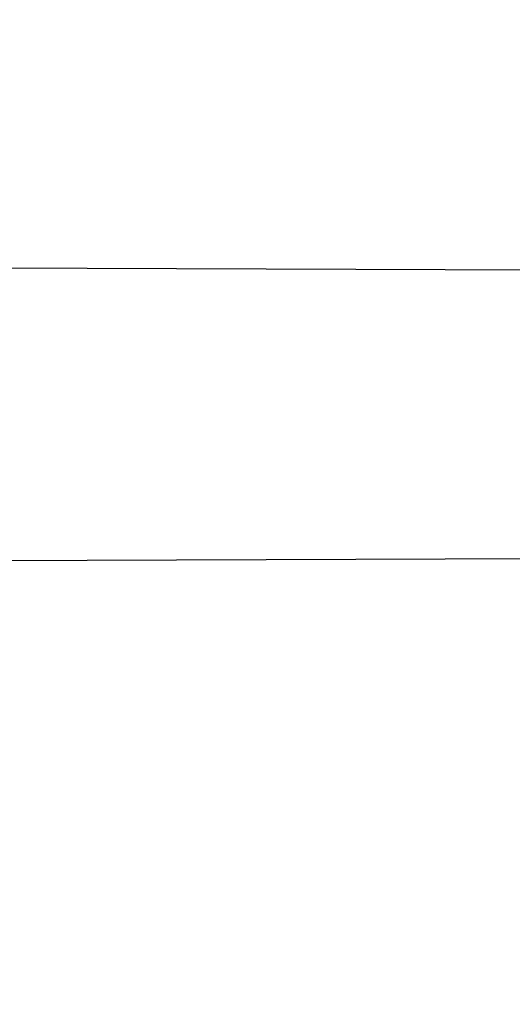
# Model space of a CAD drawing. Header units: millimetres. Extents: x 0 to 297, y 0 to 210.
# Tile 37 of 256: x 147.1136 to 147.1305, y 91.2471 to 91.2808. Entities that reach past the tile are written whole.
import ezdxf

# ---------------------------------------------------------------- set-up
doc = ezdxf.new("R2010")
doc.units = ezdxf.units.MM
doc.header["$LTSCALE"] = 16.335
doc.layers.get('0').update_dxf_attribs({"linetype": 'CONTINUOUS'})
for name, color, linetype in [('01_GLOBAL', 7, 'CONTINUOUS'), ('INTFCLR_1', 7, 'CONTINUOUS'), ('INTFCLR_144815', 7, 'CONTINUOUS')]:
    doc.layers.add(name, color=color, linetype=linetype)

msp = doc.modelspace()

# ---------------------------------------------------------------- linework, layer by layer
at = {"color": 7, "linetype": 'Continuous'}
msp.add_circle((147.7028034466, 92.1254639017), 2.28, dxfattribs=at)
at = {"color": 9, "linetype": 'Continuous'}
msp.add_arc((147.7028034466, 92.1254639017), 2.2507792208, 182.9674534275, 267.0325465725, dxfattribs=at)
at = {"layer": '01_GLOBAL', "color": 7, "linetype": 'Continuous'}
msp.add_circle((147.7028034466, 92.1254639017), 2.31, dxfattribs=at)
at = {"layer": 'INTFCLR_1', "color": 6, "linetype": 'Continuous'}
for p, q in [((147.0938271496, 91.2723844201), (147.1395149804, 91.2722249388)), ((147.141243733, 91.26237340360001), (147.0959213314, 91.2622151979))]:
    msp.add_line(p, q, dxfattribs=at)
for radius in [0.3620710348, 0.3440948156]:
    msp.add_arc((146.8326356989, 91.21329615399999), radius, 270, 90.00000002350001, dxfattribs=at)
at = {"layer": 'INTFCLR_1', "color": 9, "linetype": 'Continuous'}
for points, knots in [([(147.1545442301, 91.10133481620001), (147.1552565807, 91.1032731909), (147.1566525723, 91.10718726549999), (147.1593123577, 91.1151249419), (147.1636279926, 91.1293727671), (147.1676297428, 91.1460956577), (147.1702721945, 91.16104160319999), (147.1713830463, 91.16867329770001), (147.1719563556, 91.173087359), (147.1732796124, 91.18416899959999), (147.1746545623, 91.20310399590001), (147.1744340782, 91.2254439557), (147.1733950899, 91.23992123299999), (147.1727415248, 91.2466060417), (147.1722603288, 91.25105207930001), (147.1707735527, 91.263051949), (147.1673977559, 91.2822670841), (147.162533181, 91.3010270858), (147.1590536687, 91.3121616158), (147.157745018, 91.3161443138), (147.1557541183, 91.3220110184), (147.1512626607, 91.3342762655), (147.1435063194, 91.3522778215), (147.134673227, 91.3692848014), (147.1285153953, 91.3797527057), (147.1256373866, 91.3844123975), (147.1237254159, 91.38744979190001), (147.1185545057, 91.3954381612), (147.1098896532, 91.4076983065), (147.0978538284, 91.422623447), (147.0876594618, 91.4338109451), (147.0805381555, 91.4409619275), (147.0766007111, 91.4447480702), (147.0711374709, 91.44985418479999), (147.06349057, 91.45654009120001), (147.0552130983, 91.4630271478), (147.0499647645, 91.4667594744), (147.0474074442, 91.468475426), (147.0457289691, 91.46955422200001), (147.0442255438, 91.4704726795), (147.0429042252, 91.47123111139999), (147.041778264, 91.4718195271), (147.0407894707, 91.472284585), (147.0400295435, 91.4725282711), (147.0393696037, 91.4727013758), (147.0390133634, 91.47226709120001), (147.0393275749, 91.47165773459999), (147.0397818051, 91.4708884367), (147.0406181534, 91.46982558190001), (147.0417305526, 91.46851597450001), (147.0430342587, 91.46707463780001), (147.0444632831, 91.46553633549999), (147.0465759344, 91.4632999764), (147.0495827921, 91.4601566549), (147.0551951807, 91.45426742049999), (147.0613248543, 91.44766033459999), (147.0669087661, 91.4413454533), (147.0703603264, 91.43732991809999), (147.0759105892, 91.4307379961), (147.0844077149, 91.420055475), (147.0955472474, 91.4045136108), (147.1036099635, 91.3918258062), (147.1088887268, 91.38279463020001), (147.1124703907, 91.3764426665), (147.1186494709, 91.3648484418), (147.1269016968, 91.3473400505), (147.1325946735, 91.33274270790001), (147.1352425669, 91.3251743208)], [0, 0, 0, 0, 0.0103792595, 0.0208842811, 0.0420721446, 0.0851858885, 0.1071984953, 0.1183380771, 0.123943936, 0.1295693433, 0.1744299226, 0.2192388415, 0.2417237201, 0.2473597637, 0.2529962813, 0.2641993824, 0.3081295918, 0.3509327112, 0.3614952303, 0.3667582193, 0.3720021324, 0.3926323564, 0.4323913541, 0.4704239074, 0.4888657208, 0.4934194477, 0.497950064, 0.5069039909, 0.5412450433, 0.5733438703, 0.6032118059, 0.6172673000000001, 0.6240601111, 0.6306649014, 0.6548506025, 0.6750843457, 0.6834913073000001, 0.6872123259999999, 0.6905622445, 0.6935176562, 0.6960693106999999, 0.6982084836, 0.6999280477, 0.7014829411, 0.7024060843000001, 0.7029587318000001, 0.7038763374, 0.7054334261, 0.7076628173, 0.7105600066, 0.714112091, 0.7174145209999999, 0.7211168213, 0.7295725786, 0.7392778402, 0.7620040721, 0.7748640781, 0.7816422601, 0.7886165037, 0.8181744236, 0.8502177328, 0.884679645, 0.8936796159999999, 0.902792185, 0.9213283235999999, 0.9597006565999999, 1, 1, 1, 1]), ([(147.0432510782, 91.4712961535), (147.0440337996, 91.4712960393), (147.0461901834, 91.47014844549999), (147.048762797, 91.46875074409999), (147.05126835, 91.4671567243), (147.0538664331, 91.46544923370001), (147.0591995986, 91.46172715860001), (147.0676125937, 91.45526864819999), (147.0753919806, 91.448607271), (147.0809499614, 91.4435210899), (147.0849532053, 91.43975234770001), (147.0921910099, 91.4326376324), (147.1025540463, 91.4215075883), (147.114792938, 91.4066570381), (147.1236090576, 91.3944528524), (147.1288703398, 91.3865005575), (147.1308146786, 91.3834785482), (147.1337403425, 91.3788442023), (147.1399980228, 91.3684373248), (147.1489774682, 91.35152612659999), (147.1568675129, 91.333615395), (147.1614367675, 91.3214103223), (147.1634614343, 91.315574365), (147.1647919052, 91.3116136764), (147.1683281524, 91.3005448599), (147.1732735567, 91.28189290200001), (147.1767074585, 91.26277767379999), (147.1782194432, 91.25084162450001), (147.1787086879, 91.2464202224), (147.1793731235, 91.239773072), (147.1804294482, 91.225377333), (147.1806536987, 91.2031593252), (147.1792555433, 91.18432974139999), (147.1779104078, 91.17331158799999), (147.1773275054, 91.1689219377), (147.1761979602, 91.1613317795), (147.1735104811, 91.14646433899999), (147.1694409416, 91.12983253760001), (147.1650544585, 91.1156677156), (147.1623504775, 91.1077743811), (147.1609312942, 91.1038821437), (147.1602071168, 91.101954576)], [0, 0, 0, 0, 0.0056084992, 0.016622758, 0.0214510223, 0.0268121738, 0.0389184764, 0.0680276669, 0.1027789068, 0.1122614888, 0.1220107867, 0.1421735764, 0.1849752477, 0.2309092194, 0.2799812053, 0.2927645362, 0.2992310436, 0.3057293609, 0.3320345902, 0.3862266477, 0.4428037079, 0.4721337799, 0.479586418, 0.4870651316, 0.5020714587, 0.5628449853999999, 0.6251697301, 0.6410581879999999, 0.6490513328, 0.6570434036, 0.6889243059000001, 0.7524504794, 0.8160576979, 0.8240355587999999, 0.8319861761, 0.8477866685, 0.8790166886, 0.9402183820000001, 0.9703167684, 0.9852456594, 1, 1, 1, 1]), ([(147.1352425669, 91.3251743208), (147.1379952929, 91.3173062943), (147.1429940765, 91.3011381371), (147.1477529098, 91.2803563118), (147.1501024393, 91.2664766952), (147.151047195, 91.25992895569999), (147.151638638, 91.2555231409), (147.1530856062, 91.2433864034), (147.1544764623, 91.2233725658), (147.1542807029, 91.20328770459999), (147.1535512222, 91.1910087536), (147.1532177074, 91.18652789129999), (147.1526544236, 91.1798590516), (147.1511010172, 91.1656587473), (147.1474849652, 91.14424882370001), (147.1430641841, 91.1264696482), (147.1400632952, 91.11626601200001), (147.1388460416, 91.1122647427), (147.1366541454, 91.1054011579), (147.1320236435, 91.0921526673), (147.124625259, 91.0740934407), (147.1170139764, 91.0585866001), (147.1121048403, 91.04953546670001), (147.1103239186, 91.0463430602), (147.1076776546, 91.0416856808), (147.101977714, 91.0320864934), (147.0929326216, 91.0182729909), (147.0818447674, 91.0031946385), (147.0738492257, 90.9933581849), (147.0692400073, 90.98795922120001), (147.0675023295, 90.98594413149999), (147.0645699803, 90.98259275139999), (147.059151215, 90.9765593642), (147.053263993, 90.970291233), (147.047929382, 90.96470254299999), (147.0447760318, 90.96141758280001), (147.0421529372, 90.95852111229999), (147.0404461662, 90.9566902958), (147.0382254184, 90.953302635), (147.0420399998, 90.9548103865), (147.0441807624, 90.9561001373), (147.0467768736, 90.9576910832), (147.049052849, 90.9592201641), (147.0517912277, 90.9611186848), (147.0555009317, 90.9638362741), (147.0602492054, 90.9675267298), (147.067344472, 90.9733657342), (147.0736957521, 90.9790617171), (147.0792529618, 90.984391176), (147.0832359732, 90.9883220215), (147.0904141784, 90.995723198), (147.1006451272, 91.0072645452), (147.1126583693, 91.02260972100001), (147.1212603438, 91.03518056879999), (147.1263733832, 91.0433562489), (147.1282611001, 91.0464624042), (147.1311015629, 91.0512283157), (147.1371674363, 91.06192946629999), (147.1458250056, 91.07929936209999), (147.1517810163, 91.09381584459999), (147.1545442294, 91.1013348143)], [0, 0, 0, 0, 0.0419449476, 0.0850695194, 0.1071739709, 0.1127634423, 0.1183584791, 0.1295423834, 0.1742656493, 0.2191961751, 0.2304978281, 0.2361598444, 0.2418057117, 0.2641744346, 0.3080240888, 0.3509528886, 0.3562644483, 0.3615432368, 0.3719979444, 0.3925183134, 0.4321501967, 0.4701192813, 0.4793724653, 0.4839620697, 0.48851378, 0.5063269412, 0.5401307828, 0.5715496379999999, 0.6004673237, 0.6038923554, 0.6072711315, 0.6138564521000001, 0.6263016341, 0.6480618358, 0.6572019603, 0.6650284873, 0.6713159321, 0.6759369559, 0.6799952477, 0.6841765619, 0.6887949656, 0.6950107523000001, 0.6986911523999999, 0.7027318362, 0.7117342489, 0.7218512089, 0.7329803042, 0.7579718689, 0.7647510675, 0.7717251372, 0.7861300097, 0.8166264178, 0.8492835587, 0.8841348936, 0.8932111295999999, 0.8978052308, 0.9024247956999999, 0.92112918, 0.9596906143, 1, 1, 1, 1]), ([(147.0432510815, 90.95529614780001), (147.0431330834, 90.9552961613), (147.0428441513, 90.9553531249), (147.0428590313, 90.9558725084), (147.043168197, 90.95640686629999), (147.0437027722, 90.9572011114), (147.0445175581, 90.95818962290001), (147.046088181, 90.9599701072), (147.0479460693, 90.9619169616), (147.0500136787, 90.9640475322), (147.0523867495, 90.9664713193), (147.0572874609, 90.9714632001), (147.0632966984, 90.9777061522), (147.0688203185, 90.9837027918), (147.0718101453, 90.9870357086), (147.0735816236, 90.98903946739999), (147.0782783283, 90.99440584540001), (147.0864250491, 91.00418350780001), (147.0977271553, 91.0191807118), (147.106950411, 91.0329268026), (147.1127640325, 91.04248277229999), (147.1154623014, 91.0471180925), (147.1172776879, 91.05029448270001), (147.1222795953, 91.05929630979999), (147.1300362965, 91.0747212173), (147.1375818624, 91.0926999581), (147.1423047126, 91.10589161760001), (147.1445398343, 91.11272452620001), (147.1457809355, 91.1167074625), (147.1488392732, 91.126859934), (147.1533458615, 91.1445526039), (147.157034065, 91.1658702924), (147.1586182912, 91.180009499), (147.159192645, 91.1866486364), (147.1595326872, 91.1911091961), (147.1602764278, 91.2033320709), (147.1604760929, 91.2233285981), (147.1590577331, 91.24325260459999), (147.157582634, 91.2553325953), (147.1569796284, 91.2597183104), (147.1560162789, 91.2662369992), (147.1536199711, 91.28005764), (147.1487661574, 91.30074973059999), (147.1436711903, 91.31683624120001), (147.1408661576, 91.3246635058)], [0, 0, 0, 0, 0.0008731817, 0.001718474, 0.0032338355, 0.0055641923, 0.008732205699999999, 0.0127298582, 0.0231213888, 0.0286463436, 0.0346993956, 0.04822263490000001, 0.0804125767, 0.0988155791, 0.1085508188, 0.1135449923, 0.1186070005, 0.1613231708, 0.2076862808, 0.2575123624, 0.2837454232, 0.2904461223, 0.2972015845, 0.3108183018, 0.3666504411, 0.4248609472, 0.4549769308, 0.4703146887, 0.4780576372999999, 0.4858477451, 0.5487776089, 0.6130123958, 0.6457680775, 0.6540347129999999, 0.6623246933, 0.6788711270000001, 0.74464742, 0.8101273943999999, 0.8265053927, 0.8346996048, 0.8428861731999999, 0.8752668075, 0.9384714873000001, 1, 1, 1, 1])]:
    msp.add_open_spline(points, degree=3, knots=knots, dxfattribs=at)
at = {"layer": 'INTFCLR_1', "color": 6, "linetype": 'Continuous'}
for points, knots in [([(147.0687421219, 91.471296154), (147.0680098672, 91.471296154), (147.0693330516, 91.4687756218), (147.0704693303, 91.467385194), (147.0723263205, 91.4649452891), (147.0746177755, 91.4621855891), (147.0775470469, 91.4586635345), (147.080971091, 91.4545734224), (147.0846437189, 91.4501248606), (147.0882701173, 91.4456544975), (147.0916458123, 91.4413964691), (147.0947448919, 91.4374001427), (147.0975630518, 91.4336830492), (147.100110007, 91.43025113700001), (147.1024035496, 91.4270965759), (147.1044661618, 91.42420581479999), (147.1063189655, 91.42156217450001), (147.1079764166, 91.4191585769), (147.109457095, 91.41697923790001), (147.1107791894, 91.41500612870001), (147.1119635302, 91.41321632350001), (147.1130167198, 91.4116068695), (147.1139517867, 91.4101630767), (147.1147816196, 91.40886997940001), (147.1157213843, 91.40739324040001), (147.1167390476, 91.40577702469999), (147.1179255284, 91.4038688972), (147.1189332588, 91.4022267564), (147.1198501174, 91.4007161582), (147.1206424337, 91.39939950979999), (147.1215180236, 91.39793052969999), (147.1224842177, 91.39629179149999), (147.1235503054, 91.3944610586), (147.1247223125, 91.39242084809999), (147.1260120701, 91.3901411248), (147.1274302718, 91.3875908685), (147.1289898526, 91.38473071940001), (147.1307073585, 91.3815107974), (147.1325944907, 91.3778829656), (147.1346618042, 91.3737915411), (147.1369222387, 91.3691683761), (147.1393944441, 91.3639182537), (147.1420944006, 91.3579264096), (147.1450364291, 91.35104633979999), (147.1482313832, 91.34310189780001), (147.1516877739, 91.333841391), (147.1553587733, 91.32305212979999), (147.1590017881, 91.3110314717), (147.1623609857, 91.29828596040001), (147.1652568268, 91.2853933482), (147.1676651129, 91.27246551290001), (147.1695853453, 91.2595536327), (147.1710275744, 91.24665569), (147.1719965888, 91.2338021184), (147.1725011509, 91.220980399), (147.1725469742, 91.2082107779), (147.1721391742, 91.1954815), (147.171280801, 91.1827942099), (147.1699742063, 91.1701590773), (147.1682169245, 91.1575506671), (147.1660086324, 91.14498581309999), (147.1633383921, 91.13243724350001), (147.1602041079, 91.1199208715), (147.1566465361, 91.10761035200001), (147.1528751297, 91.0961038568), (147.1491593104, 91.0858888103), (147.1457087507, 91.0771645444), (147.1425365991, 91.06966793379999), (147.1396288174, 91.06317715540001), (147.136972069, 91.0575230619), (147.1345472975, 91.05256702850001), (147.1323371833, 91.04820589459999), (147.130325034, 91.04435576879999), (147.1284994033, 91.0409536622), (147.1268466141, 91.0379445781), (147.1253496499, 91.03527438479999), (147.1239936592, 91.03289842), (147.1227647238, 91.03077892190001), (147.1216541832, 91.02889081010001), (147.1206539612, 91.02721139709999), (147.1197533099, 91.02571551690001), (147.1189386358, 91.0243754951), (147.1179864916, 91.0228229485), (147.1170567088, 91.02132445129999), (147.1160957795, 91.01979310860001), (147.1152647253, 91.01847969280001), (147.1143298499, 91.0170161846), (147.1132770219, 91.0153850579), (147.1120898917, 91.0135672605), (147.1107550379, 91.0115487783), (147.109257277, 91.00931589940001), (147.107577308, 91.00685036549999), (147.1056960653, 91.0041348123), (147.1035922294, 91.00115366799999), (147.1012492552, 90.99789872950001), (147.0986446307, 90.99435615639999), (147.095755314, 90.99051364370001), (147.0925736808, 90.9863814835), (147.0890986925, 90.98197223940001), (147.0853575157, 90.9773388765), (147.0815402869, 90.9727029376), (147.0779667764, 90.9684297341), (147.0748968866, 90.9647430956), (147.0724998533, 90.96186262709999), (147.070552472, 90.95931757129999), (147.0693788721, 90.95788398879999), (147.0679949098, 90.955296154), (147.0687421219, 90.955296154)], [0, 0, 0, 0, 0.003860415, 0.007501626, 0.0124785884, 0.0188917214, 0.0268498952, 0.0364677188, 0.0470694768, 0.0572444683, 0.0668187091, 0.0757144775, 0.083905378, 0.09140992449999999, 0.0982451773, 0.1044667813, 0.1101313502, 0.1152642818, 0.1198589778, 0.1240215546, 0.1277856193, 0.1311734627, 0.1341617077, 0.1368541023, 0.1392736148, 0.1433897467, 0.1469230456, 0.1511192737, 0.1535471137, 0.1562389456, 0.1592204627, 0.1625628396, 0.1662680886, 0.1703891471, 0.174967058, 0.1800766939, 0.1857729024, 0.1921414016, 0.1993155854, 0.2073311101, 0.2163077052, 0.2264451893, 0.2379233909, 0.250953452, 0.2658909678, 0.283062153, 0.3030578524, 0.3259639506, 0.3492662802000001, 0.3725305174, 0.3956109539, 0.4185782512, 0.4413347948, 0.4640172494, 0.4865192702, 0.508968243, 0.531324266, 0.5536477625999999, 0.5759939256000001, 0.5982772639, 0.620747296, 0.6432362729, 0.6658996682, 0.68875599, 0.7107777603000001, 0.7297237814, 0.7460531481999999, 0.7602331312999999, 0.7726347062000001, 0.7835467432, 0.793166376, 0.8017211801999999, 0.8093215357, 0.8160683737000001, 0.8220758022, 0.8274205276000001, 0.8322066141, 0.8364980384, 0.8403367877, 0.8437547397, 0.8468031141, 0.8495420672, 0.8520223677, 0.8564046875, 0.8588391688, 0.8615533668, 0.8645986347, 0.8679945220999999, 0.8717882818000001, 0.8760445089, 0.8807522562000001, 0.8859628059, 0.8917731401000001, 0.898168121, 0.9051985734, 0.9129160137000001, 0.9213486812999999, 0.9305434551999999, 0.9404096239, 0.9509435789, 0.961943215, 0.9720502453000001, 0.980371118, 0.9870628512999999, 0.992271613, 0.9960607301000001, 1, 1, 1, 1]), ([(147.0687421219, 90.955296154), (147.0695765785, 90.955296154), (147.0710237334, 90.9562713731), (147.0732486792, 90.95761082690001), (147.0757995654, 90.95946440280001), (147.0789536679, 90.961879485), (147.0827092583, 90.9649629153), (147.0868482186, 90.9685570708), (147.0910477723, 90.97239951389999), (147.0950116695, 90.97619761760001), (147.0986438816, 90.97981660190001), (147.1019501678, 90.98323197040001), (147.1049461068, 90.98642655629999), (147.107653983, 90.9893965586), (147.1100921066, 90.9921410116), (147.1122806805, 90.9946618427), (147.1142479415, 90.99697597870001), (147.1160099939, 90.9990883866), (147.1175861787, 91.0010099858), (147.1189934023, 91.00275234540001), (147.1202530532, 91.0043338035), (147.1213970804, 91.00578808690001), (147.1225240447, 91.0072369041), (147.123724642, 91.00879917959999), (147.1249992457, 91.0104804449), (147.1262604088, 91.01216766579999), (147.1274992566, 91.0138470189), (147.1287882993, 91.0156184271), (147.1302152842, 91.0176089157), (147.131810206, 91.0198711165), (147.1335924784, 91.0224483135), (147.1355808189, 91.0253874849), (147.1377917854, 91.0287373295), (147.140242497, 91.0325578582), (147.1429592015, 91.03693302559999), (147.1459674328, 91.041959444), (147.1492907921, 91.0477551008), (147.1529541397, 91.0544760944), (147.1569786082, 91.0623053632), (147.1613909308, 91.07151686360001), (147.1661049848, 91.08224170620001), (147.1708180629, 91.0941429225), (147.1752249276, 91.1066907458), (147.1791389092, 91.1194098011), (147.1825261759, 91.1321758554), (147.1853979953, 91.1449752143), (147.1877529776, 91.157740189), (147.1896101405, 91.1705054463), (147.1909735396, 91.18321659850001), (147.1918561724, 91.1958938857), (147.1922659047, 91.2085247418), (147.1922092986, 91.2211113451), (147.1916906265, 91.233661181), (147.1907127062, 91.2461662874), (147.1892753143, 91.2586320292), (147.187377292, 91.2710565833), (147.1850186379, 91.28342093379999), (147.1821898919, 91.295752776), (147.1788863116, 91.3080366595), (147.1750915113, 91.32028680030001), (147.1708160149, 91.3324409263), (147.1662306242, 91.344040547), (147.1616300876, 91.3545469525), (147.1573218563, 91.36358934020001), (147.1533932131, 91.3712807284), (147.1498208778, 91.3778828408), (147.1465812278, 91.3835790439), (147.1436479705, 91.3885229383), (147.140997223, 91.39283156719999), (147.1386015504, 91.3966034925), (147.1364409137, 91.39991041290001), (147.1344943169, 91.402817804), (147.1327470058, 91.4053719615), (147.1311776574, 91.40762214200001), (147.1297748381, 91.4096001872), (147.1285161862, 91.41134904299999), (147.1273854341, 91.41289969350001), (147.1263043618, 91.41436455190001), (147.1251805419, 91.41587001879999), (147.1239422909, 91.41750783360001), (147.1226668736, 91.41917138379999), (147.1213873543, 91.4208174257), (147.120091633, 91.4224630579), (147.1186694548, 91.42424419), (147.1170808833, 91.426202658), (147.1153015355, 91.42835870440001), (147.1133143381, 91.4307214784), (147.1110956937, 91.4333033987), (147.1086258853, 91.4361110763), (147.1058792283, 91.4391528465), (147.1028357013, 91.44242739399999), (147.099478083, 91.4459266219), (147.0957850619, 91.44963712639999), (147.0917574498, 91.45352630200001), (147.0874623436, 91.4574873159), (147.0831967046, 91.46121773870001), (147.0792915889, 91.46444551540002), (147.0760051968, 91.4669754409), (147.073359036, 91.4689088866), (147.0710713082, 91.4702912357), (147.0695920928, 91.471296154), (147.0687421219, 91.471296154)], [0, 0, 0, 0, 0.0042187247, 0.0081401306, 0.0133978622, 0.0200459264, 0.0282638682, 0.0379443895, 0.0477615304, 0.05703690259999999, 0.0656973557, 0.0736821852, 0.0810680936, 0.0878383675, 0.0940009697, 0.0996271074, 0.1047154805, 0.1093563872, 0.1135342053, 0.1172803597, 0.1206792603, 0.1237557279, 0.1266349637, 0.1299589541, 0.1337168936, 0.1373013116, 0.1406085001, 0.1442672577, 0.148377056, 0.1529904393, 0.1582606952, 0.164218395, 0.1709303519, 0.1785521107, 0.1871652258, 0.1969659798, 0.2081658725, 0.2209392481, 0.2356613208, 0.2526660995, 0.2725685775, 0.2948769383, 0.3173640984, 0.3397873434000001, 0.3621386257, 0.3841211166, 0.4060891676, 0.4277469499, 0.4493218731, 0.470705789, 0.4919793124, 0.5131981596, 0.5343255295, 0.5554668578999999, 0.5765984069, 0.5977513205, 0.6189954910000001, 0.6402209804, 0.6617015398, 0.6832900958, 0.7050415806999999, 0.7268239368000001, 0.7463339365, 0.7630160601, 0.7774553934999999, 0.7899931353, 0.8009638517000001, 0.8105830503, 0.8190545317, 0.8265380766, 0.8331730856, 0.8390248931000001, 0.8442268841, 0.8488182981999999, 0.8528943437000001, 0.8564866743, 0.8597116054, 0.8625968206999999, 0.8656908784, 0.8692094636, 0.8729771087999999, 0.8762884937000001, 0.879749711, 0.8835661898, 0.8878115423, 0.8924986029, 0.8976989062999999, 0.9034198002, 0.9097088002, 0.9166034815, 0.9241390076, 0.9323094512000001, 0.9411199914, 0.9506041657, 0.9606137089, 0.9706541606, 0.9792553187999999, 0.9862062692, 0.9916647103, 0.9957028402, 1, 1, 1, 1])]:
    msp.add_open_spline(points, degree=3, knots=knots, dxfattribs=at)
at = {"layer": 'INTFCLR_144815', "color": 6, "linetype": 'Continuous'}
for radius in [0.3828680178, 0.364857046]:
    msp.add_circle((146.8326356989, 91.21329615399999), radius, dxfattribs=at)
for radius, start, end in [(0.5278075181, 313.9937911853, 154.5150993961), (0.5098075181, 312.9543589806, 154.5144414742), (0.49294334, 282.2440355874, 71.2863570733), (0.3889523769, 308.490992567, 51.50900743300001), (0.4069633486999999, 316.9838592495, 43.0161407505), (0.3840109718, 313.9992414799, 46.00075850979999)]:
    msp.add_arc((146.8326356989, 91.21329615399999), radius, start, end, dxfattribs=at)
at = {"layer": 'INTFCLR_144815', "color": 9, "linetype": 'Continuous'}
for centre, radius, start, end in [((146.8326356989, 91.21329615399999), 0.4896672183, 292.4997540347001, 54.0964566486), ((146.8326378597, 91.2132971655), 0.4417306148, 292.4997540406, 54.09645665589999), ((146.8326511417, 91.21329984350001), 0.434262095, 311.2505121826, 48.7494878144), ((146.8326356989, 91.21329615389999), 0.3958087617, 314.0862202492, 45.9137797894), ((146.8326356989, 91.21329615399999), 0.3863437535, 313.8592910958, 46.1407088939), ((146.8326356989, 91.21329615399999), 0.3838160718, 314.0319604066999, 45.9680396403)]:
    msp.add_arc(centre, radius, start, end, dxfattribs=at)
at = {"layer": 'INTFCLR_144815', "color": 6, "linetype": 'Continuous'}
for points, knots in [([(147.1951703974, 91.21329615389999), (147.1951703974, 91.2151817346), (147.195142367, 91.21895336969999), (147.1950162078, 91.2246105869), (147.1948058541, 91.2302678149), (147.1945111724, 91.2359250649), (147.1941319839, 91.2415822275), (147.1936680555, 91.2472392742), (147.1931191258, 91.2528959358), (147.1924848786, 91.2585520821), (147.1917649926, 91.264207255), (147.1909590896, 91.26986118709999), (147.1900668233, 91.2755131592), (147.1890877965, 91.2811626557), (147.1880216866, 91.2868086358), (147.1868681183, 91.29245032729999), (147.1856268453, 91.2980863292), (147.1842975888, 91.3037154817), (147.1828802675, 91.3093359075), (147.1813747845, 91.3149459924), (147.1797813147, 91.3205433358), (147.1781000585, 91.32612575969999), (147.1763315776, 91.3316902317), (147.1744765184, 91.3372338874), (147.1725359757, 91.3427529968), (147.1705112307, 91.3482438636), (147.1684040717, 91.3537020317), (147.1662166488, 91.3591228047), (147.1639516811, 91.3645008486), (147.1616124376, 91.36983037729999), (147.1592028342, 91.3751050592), (147.1567275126, 91.38031798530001), (147.1541918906, 91.38546170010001), (147.1516022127, 91.3905282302), (147.148965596, 91.39550911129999), (147.1462900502, 91.4003954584), (147.1435844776, 91.4051780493), (147.1408586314, 91.40984745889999), (147.1381230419, 91.4143942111), (147.1353888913, 91.4188089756), (147.1326678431, 91.42308279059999), (147.1299718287, 91.42720729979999), (147.1273128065, 91.4311749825), (147.1247025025, 91.4349793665), (147.1221521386, 91.43861522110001), (147.1196721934, 91.44207867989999), (147.1172721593, 91.445367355), (147.1149604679, 91.4484802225), (147.1127444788, 91.45141745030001), (147.1106305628, 91.4541801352), (147.1086237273, 91.45677066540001), (147.1067274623, 91.4591927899), (147.1049435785, 91.4614517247), (147.103272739, 91.4635534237), (147.1017147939, 91.46550415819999), (147.100269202, 91.4673100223), (147.0989350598, 91.4689769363), (147.097711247, 91.4705105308), (147.0965964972, 91.47191604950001), (147.0955896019, 91.4731983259), (147.0946891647, 91.4743615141), (147.0938941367, 91.4754104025), (147.0932019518, 91.47634662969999), (147.0926142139, 91.47718070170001), (147.0921197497, 91.4778950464), (147.0916656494, 91.4786931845), (147.0911667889, 91.47926436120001), (147.0911815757, 91.4802912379), (147.091447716, 91.4802960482)], [0, 0, 0, 0, 0.0193188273, 0.0386418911, 0.05797372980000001, 0.0773181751, 0.0966800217, 0.1160624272, 0.1354702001, 0.1549057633, 0.1743738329, 0.1938759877, 0.2134167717, 0.2329964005, 0.2526187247, 0.2722829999, 0.2919923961, 0.3117443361, 0.3315407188, 0.3513772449, 0.37125414, 0.391164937, 0.4111075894, 0.4310729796, 0.4510561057, 0.4710451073, 0.4910305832, 0.5109984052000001, 0.5309330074, 0.5508166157, 0.5706284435, 0.590344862, 0.6099392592, 0.6293819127, 0.6486401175, 0.6676780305, 0.6864570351, 0.7049360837, 0.7230721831, 0.7408210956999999, 0.7581383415, 0.7749801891, 0.7913047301, 0.8070730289, 0.822250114, 0.8368060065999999, 0.8507161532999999, 0.8639624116, 0.8765312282, 0.8884132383, 0.8996029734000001, 0.9101049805, 0.9199296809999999, 0.9290934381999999, 0.9376135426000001, 0.9455077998, 0.9527934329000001, 0.9594885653, 0.9656100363, 0.9711731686, 0.9761922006, 0.9806816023, 0.9846553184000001, 0.9881278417, 0.9911127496, 0.9936230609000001, 0.9972727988, 1, 1, 1, 1]), ([(147.1000017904, 90.9462962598), (147.099727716, 90.9463012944), (147.0997250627, 90.947357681), (147.1002170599, 90.94794967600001), (147.1006721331, 90.9487732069), (147.1011651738, 90.9495101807), (147.1017516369, 90.9503700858), (147.1024417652, 90.9513349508), (147.1032341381, 90.9524154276), (147.1041312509, 90.9536132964), (147.1051340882, 90.95493337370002), (147.1062444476, 90.95638049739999), (147.1074648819, 90.9579613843), (147.1087976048, 90.9596826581), (147.1102428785, 90.9615490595), (147.1117982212, 90.9635623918), (147.1134596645, 90.96572310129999), (147.1152251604, 90.9680346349), (147.1170968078, 90.9705064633), (147.11907733, 90.97314974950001), (147.1211639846, 90.9759692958), (147.1233499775, 90.9789650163), (147.1256270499, 90.9821351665), (147.1279885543, 90.9854805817), (147.1304260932, 90.98899990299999), (147.1329303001, 90.9926904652), (147.1354909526, 90.99654825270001), (147.1380971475, 91.00056793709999), (147.1407375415, 91.00474302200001), (147.1434005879, 91.00906600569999), (147.1460747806, 91.01352858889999), (147.1487488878, 91.01812191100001), (147.1514121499, 91.02283677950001), (147.1540544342, 91.0276638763), (147.1566663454, 91.03259393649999), (147.1592392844, 91.03761787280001), (147.1617654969, 91.04272691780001), (147.1642380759, 91.04791270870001), (147.1666509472, 91.0531673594), (147.168998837, 91.0584835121), (147.1712772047, 91.06385432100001), (147.1734821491, 91.0692733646), (147.1756107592, 91.0747356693), (147.1776563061, 91.0802251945), (147.179616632, 91.08573554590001), (147.1814926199, 91.0912680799), (147.1832864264, 91.0968296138), (147.1849983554, 91.10242207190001), (147.1866261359, 91.1080385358), (147.1881687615, 91.1136757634), (147.1896244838, 91.11932663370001), (147.1909923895, 91.12498576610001), (147.1922727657, 91.1306521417), (147.1934660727, 91.13632560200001), (147.1945727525, 91.142006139), (147.1955930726, 91.1476931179), (147.1965271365, 91.1533849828), (147.1973750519, 91.1590798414), (147.1981370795, 91.16477654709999), (147.1988135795, 91.17047477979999), (147.1994048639, 91.1761741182), (147.1999112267, 91.1818742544), (147.2003329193, 91.18757477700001), (147.2006701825, 91.19327563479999), (147.2009232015, 91.19897661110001), (147.2010921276, 91.2046777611), (147.2011770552, 91.2103789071), (147.2011780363, 91.2160801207), (147.2010950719, 91.2217812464), (147.2009281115, 91.227482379), (147.2006770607, 91.2331833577), (147.2003417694, 91.23888422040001), (147.1999220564, 91.2445847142), (147.1994176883, 91.2502847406), (147.198828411, 91.25598396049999), (147.1981539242, 91.2616821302), (147.1973939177, 91.26737879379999), (147.1965480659, 91.27307340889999), (147.1956160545, 91.27876523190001), (147.1945975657, 91.2844534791), (147.1934922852, 91.29013729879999), (147.1923000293, 91.2958151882), (147.1910207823, 91.3014850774), (147.1896545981, 91.3071449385), (147.1882014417, 91.31279333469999), (147.1866611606, 91.318429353), (147.1850338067, 91.3240513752), (147.1833198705, 91.329656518), (147.1815202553, 91.3352410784), (147.1796361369, 91.34080113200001), (147.1776688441, 91.34633289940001), (147.1756200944, 91.35183213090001), (147.1734920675, 91.3572940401), (147.1712874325, 91.36271337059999), (147.1690094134, 91.3680843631), (147.1666618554, 91.3734007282), (147.1642492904, 91.378655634), (147.1617769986, 91.38384170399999), (147.1592510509, 91.38895105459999), (147.1566783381, 91.39397535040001), (147.1540666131, 91.39890581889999), (147.1514244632, 91.4037333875), (147.1487612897, 91.4084487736), (147.1460872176, 91.41304266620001), (147.1434130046, 91.4175058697), (147.1407498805, 91.4218295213), (147.1381093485, 91.42600532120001), (147.1355029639, 91.4300257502), (147.1329420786, 91.4338842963), (147.1304375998, 91.43757562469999), (147.1279997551, 91.4410957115), (147.125637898, 91.4444419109), (147.1233603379, 91.44761298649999), (147.1211742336, 91.4506090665), (147.1190855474, 91.4534315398), (147.1170990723, 91.4560828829), (147.1152184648, 91.4585665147), (147.1134463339, 91.4608866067), (147.1117843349, 91.46304792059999), (147.1102333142, 91.4650556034), (147.1087934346, 91.4669150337), (147.1074642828, 91.4686317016), (147.1062450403, 91.4702110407), (147.1051345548, 91.4716583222), (147.1041315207, 91.47297865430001), (147.1032343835, 91.4741765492), (147.1024419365, 91.47525711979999), (147.1017517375, 91.4762220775), (147.1011652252, 91.47708205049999), (147.1006721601, 91.4778190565), (147.1002170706, 91.47864261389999), (147.0997250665, 91.4792346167), (147.0997277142, 91.48029101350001), (147.1000017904, 91.4802960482)], [0, 0, 0, 0, 0.0014101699, 0.0032891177, 0.0045779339, 0.0061083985, 0.0078869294, 0.009919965, 0.0122145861, 0.0147783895, 0.0176190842, 0.0207426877, 0.0241618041, 0.0278931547, 0.0319414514, 0.0363053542, 0.040981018, 0.0459630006, 0.0512683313, 0.0569309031, 0.0629543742, 0.0693130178, 0.0760084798, 0.08303351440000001, 0.0903785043, 0.09803123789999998, 0.105976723, 0.1141977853, 0.122675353, 0.1313888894, 0.140317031, 0.1494380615, 0.1587304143, 0.1681731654, 0.1777462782, 0.187430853, 0.1972092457, 0.2070653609, 0.2169845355, 0.2269535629, 0.2369608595, 0.2469959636, 0.2570491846, 0.2671179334, 0.2771316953, 0.2871355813, 0.2971697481, 0.3071923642, 0.3172217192, 0.3272506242, 0.3372572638, 0.3472396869, 0.357200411, 0.3671408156, 0.3770633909, 0.3869713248, 0.3968625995, 0.4067348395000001, 0.4165894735, 0.4264283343, 0.4362532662, 0.4460650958, 0.4558661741, 0.4656577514, 0.4754424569, 0.4852217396, 0.4949982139, 0.504773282, 0.5145496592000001, 0.5243287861, 0.5341133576, 0.5439047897, 0.5537055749, 0.5635169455, 0.5733411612, 0.5831795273, 0.5930338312, 0.6029053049, 0.6127948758, 0.6227033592, 0.6326318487, 0.6425809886, 0.652548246, 0.6625317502, 0.6725323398, 0.682550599, 0.6925874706, 0.7026400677, 0.7127021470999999, 0.7227700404, 0.7328393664, 0.7429043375, 0.7529583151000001, 0.7629934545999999, 0.7730007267, 0.7829699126, 0.7928892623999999, 0.8027455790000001, 0.8125242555, 0.8222091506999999, 0.8317827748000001, 0.8412261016, 0.8505191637, 0.8596410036, 0.8685700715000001, 0.8772846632, 0.8857633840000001, 0.8939857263, 0.9019325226, 0.9095865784, 0.9169329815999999, 0.9239594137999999, 0.9306564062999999, 0.9370174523, 0.9430388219, 0.9487194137, 0.9540603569, 0.95906494, 0.9637380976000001, 0.9680861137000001, 0.9721162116, 0.9758363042, 0.9792548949, 0.9823802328, 0.9852207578, 0.987784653, 0.9900795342, 0.9921128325, 0.9938914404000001, 0.9954219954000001, 0.9967108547, 0.9985898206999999, 1, 1, 1, 1]), ([(147.0748011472, 91.471296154), (147.0745610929, 91.471296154), (147.0744848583, 91.4703894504), (147.0751057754, 91.46967635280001), (147.0758580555, 91.468390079), (147.0770529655, 91.46686064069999), (147.0785958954, 91.46488268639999), (147.080522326, 91.4625272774), (147.0828321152, 91.45972715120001), (147.0855300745, 91.456469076), (147.0886462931, 91.4526784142), (147.0921760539, 91.4483230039), (147.0961102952, 91.4433624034), (147.1004275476, 91.4377638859), (147.1050707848, 91.43153243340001), (147.1099949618, 91.4246522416), (147.1151104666, 91.4171692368), (147.1203476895, 91.4091048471), (147.1256113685, 91.40053009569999), (147.1308281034, 91.3914952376), (147.1359193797, 91.38207686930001), (147.1408291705, 91.3723299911), (147.1455034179, 91.3623242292), (147.1499098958, 91.35210173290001), (147.1540163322, 91.34172007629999), (147.1578079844, 91.3312080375), (147.1612703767, 91.3206049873), (147.1643963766, 91.3099382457), (147.1671859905, 91.2992199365), (147.1696331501, 91.28848932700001), (147.1717476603, 91.277725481), (147.1735255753, 91.2669706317), (147.1749749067, 91.25620134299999), (147.1760956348, 91.2454516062), (147.1768923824, 91.2347134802), (147.1773682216, 91.2239967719), (147.1774737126, 91.21686050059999), (147.1774737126, 91.2132961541)], [0, 0, 0, 0, 0.0025344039, 0.005901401, 0.0109295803, 0.0177704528, 0.0265540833, 0.0373505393, 0.04991676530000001, 0.0648695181, 0.0820131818, 0.1017234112, 0.1240566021, 0.1488553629, 0.1763609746, 0.2060970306, 0.2381748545, 0.2720515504, 0.3076064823, 0.3443876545, 0.3821831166, 0.4206251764, 0.4595934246, 0.4987613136, 0.5381325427, 0.5774437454, 0.6167240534, 0.6558745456, 0.6947773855, 0.7336358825, 0.7720551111, 0.8105726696, 0.8487051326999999, 0.8867612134, 0.9246626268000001, 0.9623689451, 1, 1, 1, 1]), ([(147.108707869, 91.471296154), (147.1084310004, 91.471296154), (147.1084189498, 91.4702306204), (147.1088854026, 91.469620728), (147.1093179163, 91.46878001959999), (147.1097871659, 91.4680264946), (147.1103458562, 91.46714788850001), (147.1110035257, 91.4661621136), (147.1117585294, 91.4650589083), (147.1126129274, 91.4638367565), (147.1135675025, 91.46249093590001), (147.1146233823, 91.46101728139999), (147.1157813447, 91.45941120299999), (147.1170420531, 91.4576679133), (147.1184057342, 91.4557826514), (147.1198723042, 91.4537505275), (147.1214410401, 91.4515669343), (147.1231107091, 91.44922735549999), (147.1248792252, 91.44672784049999), (147.1267437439, 91.4440648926), (147.128700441, 91.44123582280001), (147.130744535, 91.4382387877), (147.1328701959, 91.4350730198), (147.135070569, 91.4317389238), (147.1373378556, 91.42823811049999), (147.1396633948, 91.42457345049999), (147.1420378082, 91.42074904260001), (147.1444511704, 91.4167701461), (147.1468932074, 91.4126430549), (147.1493534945, 91.4083749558), (147.1518216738, 91.4039737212), (147.1542876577, 91.3994476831), (147.1567417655, 91.3948054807), (147.1591748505, 91.3900558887), (147.161578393, 91.3852076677), (147.1639445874, 91.3802693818), (147.1662663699, 91.37524929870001), (147.1685374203, 91.37015531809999), (147.1707521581, 91.3649948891), (147.1729057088, 91.35977497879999), (147.1749938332, 91.35450212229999), (147.1770129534, 91.3491822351), (147.1789599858, 91.3438209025), (147.1808324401, 91.33842298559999), (147.1826281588, 91.332993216), (147.184345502, 91.32753553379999), (147.1859830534, 91.3220538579), (147.1875398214, 91.3165513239), (147.1890149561, 91.31103112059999), (147.1904079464, 91.3054956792), (147.1917183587, 91.299947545), (147.1929460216, 91.2943885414), (147.194090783, 91.288820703), (147.1951526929, 91.2832453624), (147.1961317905, 91.2776640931), (147.1970282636, 91.27207777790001), (147.1978422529, 91.2664876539), (147.198574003, 91.26089430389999), (147.1992237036, 91.2552986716), (147.1997916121, 91.2497010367), (147.2002779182, 91.2441021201), (147.2006828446, 91.23850202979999), (147.201006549, 91.2329013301), (147.2012491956, 91.2272999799), (147.2014108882, 91.22169842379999), (147.2014917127, 91.21609654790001), (147.2014917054, 91.2104947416), (147.2014108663, 91.2048928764), (147.2012491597, 91.1992913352), (147.2010065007, 91.1936900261), (147.2006827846, 91.188089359), (147.20027785, 91.1824893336), (147.1997915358, 91.17689046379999), (147.1992236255, 91.17129292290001), (147.1985739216, 91.1656973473), (147.1978421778, 91.1601041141), (147.197028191, 91.154514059), (147.1961317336, 91.14892787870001), (147.1951526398, 91.1433466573), (147.1940907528, 91.13777145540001), (147.1929459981, 91.1322036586), (147.1917183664, 91.1266447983), (147.1904079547, 91.12109666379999), (147.1890149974, 91.1155613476), (147.1875398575, 91.1100411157), (147.1859831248, 91.10453869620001), (147.1843455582, 91.0990569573), (147.1826282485, 91.09359937), (147.1808325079, 91.0881695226), (147.178960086, 91.0827716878), (147.1770130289, 91.07741027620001), (147.1749939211, 91.07209041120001), (147.1729057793, 91.066817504), (147.1707522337, 91.06159759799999), (147.1685374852, 91.0564371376), (147.1662664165, 91.05134311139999), (147.1639446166, 91.04632298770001), (147.1615784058, 91.0413846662), (147.1591748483, 91.0365364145), (147.1567417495, 91.03178679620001), (147.1542876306, 91.02714457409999), (147.1518216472, 91.0226185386), (147.1493534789, 91.018217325), (147.1468932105, 91.01394925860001), (147.1444511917, 91.0098221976), (147.1420378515, 91.0058433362), (147.1396634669, 91.0020189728), (147.1373379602, 90.9983543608), (147.1350707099, 90.9948536), (147.1328703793, 90.991519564), (147.1307447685, 90.98835386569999), (147.1287007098, 90.9853568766), (147.12674404, 90.982527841), (147.1248795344, 90.9798649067), (147.1231110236, 90.977365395), (147.1214413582, 90.9750258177), (147.1198726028, 90.972842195), (147.1184060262, 90.9708100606), (147.117042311, 90.968924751), (147.1157815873, 90.9671814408), (147.114623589, 90.96557531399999), (147.11356769, 90.964101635), (147.1126130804, 90.9627557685), (147.11175866, 90.9615335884), (147.1110036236, 90.9604303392), (147.1103459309, 90.959444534), (147.1097872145, 90.9585658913), (147.1093179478, 90.95781234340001), (147.1088854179, 90.9569716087), (147.1084189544, 90.95636170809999), (147.1084309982, 90.955296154), (147.108707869, 90.955296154)], [0, 0, 0, 0, 0.0014861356, 0.0034579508, 0.0048068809, 0.0064063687, 0.0082626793, 0.0103820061, 0.0127711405, 0.0154368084, 0.0183865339, 0.0216275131, 0.0251677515, 0.0290144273, 0.0331753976, 0.0376570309, 0.0424661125, 0.0476073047, 0.0530850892, 0.0589012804, 0.0650564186, 0.0715486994, 0.07837362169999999, 0.08552418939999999, 0.0929907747, 0.1007612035, 0.1088208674, 0.1171531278, 0.1257396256, 0.1345607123, 0.143595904, 0.152824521, 0.1622261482, 0.171780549, 0.1814683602, 0.1912713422, 0.2011724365, 0.211155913, 0.2212074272, 0.2313141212, 0.2414644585, 0.2516478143, 0.2618559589, 0.2720801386, 0.2823146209, 0.2925525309, 0.302790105, 0.3130221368, 0.3232464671, 0.333459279, 0.3436597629, 0.3538452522, 0.3640159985, 0.3741700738, 0.3843086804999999, 0.3944307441, 0.4045380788, 0.4146299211, 0.4247087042, 0.434774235, 0.4448292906, 0.4548738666, 0.4649110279, 0.4749410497, 0.4849671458, 0.4949897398, 0.505012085, 0.515034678, 0.5250607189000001, 0.5350907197, 0.5451277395, 0.5551723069, 0.5652271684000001, 0.5752926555, 0.5853711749, 0.5954630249, 0.6055699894, 0.6156920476, 0.6258303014, 0.6359844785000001, 0.6461547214, 0.6563403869, 0.666540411, 0.676753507, 0.6869773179, 0.6972097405, 0.7074468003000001, 0.7176851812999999, 0.7279191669, 0.7381438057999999, 0.7483515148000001, 0.7585352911, 0.7686855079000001, 0.7787921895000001, 0.7888438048, 0.7988273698, 0.8087285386, 0.8185315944, 0.8282194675, 0.8377739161, 0.8471755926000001, 0.8564042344, 0.8654393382, 0.8742603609, 0.8828468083, 0.8911789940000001, 0.8992385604, 0.907008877, 0.9144753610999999, 0.9216258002, 0.9284505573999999, 0.9349426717, 0.941097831, 0.9469139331, 0.9523916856, 0.9575329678, 0.9623419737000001, 0.9668237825, 0.9709847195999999, 0.9748315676, 0.978371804, 0.9816129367, 0.9845626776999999, 0.9872284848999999, 0.9896176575, 0.9917371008, 0.9935934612, 0.9951930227, 0.9965419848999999, 0.9985138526, 1, 1, 1, 1]), ([(147.2022625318, 91.21329615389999), (147.2022625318, 91.215308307), (147.2022313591, 91.2193330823), (147.2020910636, 91.2253697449), (147.2018571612, 91.2314058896), (147.2015295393, 91.2374412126), (147.2011080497, 91.2434753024), (147.2005925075, 91.2495077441), (147.199982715, 91.2555378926), (147.1992784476, 91.2615651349), (147.1984795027, 91.2675885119), (147.19758567, 91.2736070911), (147.1965968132, 91.27961947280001), (147.1955128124, 91.2856243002), (147.1943336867, 91.2916196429), (147.1930595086, 91.2976036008), (147.1916905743, 91.30357358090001), (147.190227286, 91.3095269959), (147.188670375, 91.3154604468), (147.1870207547, 91.3213704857), (147.185279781, 91.3272527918), (147.1834490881, 91.33310292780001), (147.1815308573, 91.3389156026), (147.1795277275, 91.3446851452), (147.1774429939, 91.3504050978), (147.1752805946, 91.35606844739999), (147.17304523, 91.3616674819), (147.1707424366, 91.367193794), (147.1683786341, 91.37263833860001), (147.1659611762, 91.3779914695), (147.1634983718, 91.3832430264), (147.1609994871, 91.38838243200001), (147.1584747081, 91.3933988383), (147.1559350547, 91.3982813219), (147.153392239, 91.4030191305), (147.1508584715, 91.40760195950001), (147.1483462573, 91.4120201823), (147.1458681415, 91.4162651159), (147.1434364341, 91.42032926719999), (147.1410629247, 91.4242065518), (147.1387585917, 91.4278924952), (147.1365335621, 91.4313840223), (147.1343970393, 91.4346793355), (147.1323572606, 91.4377777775), (147.1304208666, 91.44068059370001), (147.12859274, 91.44339096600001), (147.1268760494, 91.4459137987), (147.125272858, 91.4482547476), (147.1237844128, 91.45041980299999), (147.1224114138, 91.45241489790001), (147.121154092, 91.4542459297), (147.1200124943, 91.45591809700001), (147.118986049, 91.45743754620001), (147.1180752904, 91.45880580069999), (147.1172765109, 91.4600374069), (147.116598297, 91.4611052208), (147.1158749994, 91.4623400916), (147.1152809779, 91.46325982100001), (147.1145954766, 91.4651770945), (147.1151168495, 91.4651861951)], [0, 0, 0, 0, 0.0222571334, 0.0445186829, 0.06678913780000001, 0.0890724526, 0.1113731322, 0.1336942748, 0.1560399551, 0.1784122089, 0.2008146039, 0.2232474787, 0.2457132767, 0.2682104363, 0.2907398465, 0.3132975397, 0.335882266, 0.3584869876, 0.3811076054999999, 0.4037333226, 0.4263560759, 0.4489611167, 0.4715354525, 0.4940600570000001, 0.5165143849, 0.5388745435, 0.5611129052, 0.5831981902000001, 0.6050953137, 0.6267656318, 0.6481667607, 0.6692530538, 0.6899760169, 0.7102848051, 0.7301274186, 0.7494519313, 0.7682075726, 0.7863455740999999, 0.8038210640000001, 0.8205941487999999, 0.8366306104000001, 0.8519037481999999, 0.8663901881, 0.880071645, 0.8929365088, 0.9049875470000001, 0.9162341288, 0.9266902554, 0.9363718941, 0.9452960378, 0.9534797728, 0.9609402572, 0.9676938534, 0.9737559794, 0.9791416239, 0.9838665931, 0.9879463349, 0.9942320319, 1, 1, 1, 1]), ([(147.2199719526, 91.21329615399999), (147.2199719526, 91.2171208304), (147.2198522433, 91.2247742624), (147.2193144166, 91.2362506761), (147.2184161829, 91.2477235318), (147.2171556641, 91.2591897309), (147.2155297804, 91.27064498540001), (147.2135364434, 91.2820825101), (147.211172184, 91.2934920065), (147.2084359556, 91.30486026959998), (147.2053267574, 91.31616932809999), (147.2018478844, 91.32739673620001), (147.1980044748, 91.3385131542), (147.1938092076, 91.3494833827), (147.1892793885, 91.360262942), (147.1844441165, 91.37080161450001), (147.1793401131, 91.3810381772), (147.1740201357, 91.3909054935), (147.1685487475, 91.40033006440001), (147.1630026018, 91.40923660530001), (147.1574693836, 91.4175544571), (147.1520409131, 91.4252204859), (147.1468089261, 91.43218812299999), (147.1418538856, 91.43842782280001), (147.1372471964, 91.44393474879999), (147.1330376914, 91.4487187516), (147.1292597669, 91.45280865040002), (147.1259311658, 91.4562373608), (147.1230571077, 91.45905496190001), (147.1206366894, 91.4612761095), (147.1186589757, 91.46301022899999), (147.1169342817, 91.46424962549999), (147.1157948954, 91.4651980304), (147.1151168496, 91.4651861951)], [0, 0, 0, 0, 0.0408499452, 0.0817377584, 0.1226908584, 0.1637418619, 0.2049215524, 0.2462459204, 0.2877224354, 0.329349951, 0.3711123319, 0.4129705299, 0.4548685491, 0.4967167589, 0.5383929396, 0.579731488, 0.6205367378, 0.6605415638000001, 0.6994421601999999, 0.7369113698, 0.7725873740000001, 0.8061275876, 0.8372253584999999, 0.8656390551, 0.8912193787, 0.9139002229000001, 0.9336943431, 0.9506758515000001, 0.9649483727, 0.9766362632, 0.9858655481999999, 0.9927569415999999, 1, 1, 1, 1])]:
    msp.add_open_spline(points, degree=3, knots=knots, dxfattribs=at)
at = {"layer": 'INTFCLR_144815', "color": 9, "linetype": 'Continuous'}
msp.add_open_spline([(147.1263154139, 91.47936748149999), (147.1261632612, 91.4792384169), (147.1262645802, 91.47847199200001), (147.1267964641, 91.47739369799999), (147.1278020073, 91.47559291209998), (147.1300425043, 91.47213374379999), (147.1324756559, 91.4686163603), (147.1348638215, 91.46518818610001), (147.1368302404, 91.4623687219), (147.1407277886, 91.45676358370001), (147.1468314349, 91.4478012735), (147.1524479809, 91.4391193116), (147.156406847, 91.4327408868), (147.1592345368, 91.42809957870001), (147.1643420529, 91.4194642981), (147.1716376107, 91.40628539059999), (147.178633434, 91.3922893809), (147.1834020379, 91.3818748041), (147.1861303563, 91.37562119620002), (147.1902494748, 91.3658544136), (147.1961126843, 91.3506221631), (147.2030336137, 91.32937664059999), (147.2079708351, 91.31079801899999), (147.2109427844, 91.2973030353), (147.2125102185, 91.28935189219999), (147.2147193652, 91.277189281), (147.217373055, 91.25861284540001), (147.2187182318, 91.2419500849), (147.219136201, 91.23352920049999)], degree=3, knots=[0, 0, 0, 0, 0.0022439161, 0.0070120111, 0.0145616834, 0.0248857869, 0.0536624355, 0.0624935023, 0.07189207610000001, 0.0923184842, 0.1392770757, 0.19383471, 0.2085944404, 0.2237059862, 0.2549574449, 0.3214227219, 0.3930725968, 0.4308712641, 0.4502345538, 0.469804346, 0.5500822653, 0.6337070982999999, 0.7209882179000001, 0.7661541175, 0.7890968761, 0.8121288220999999, 0.9051772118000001, 1, 1, 1, 1], dxfattribs=at)

doc.saveas('drawing.dxf')
